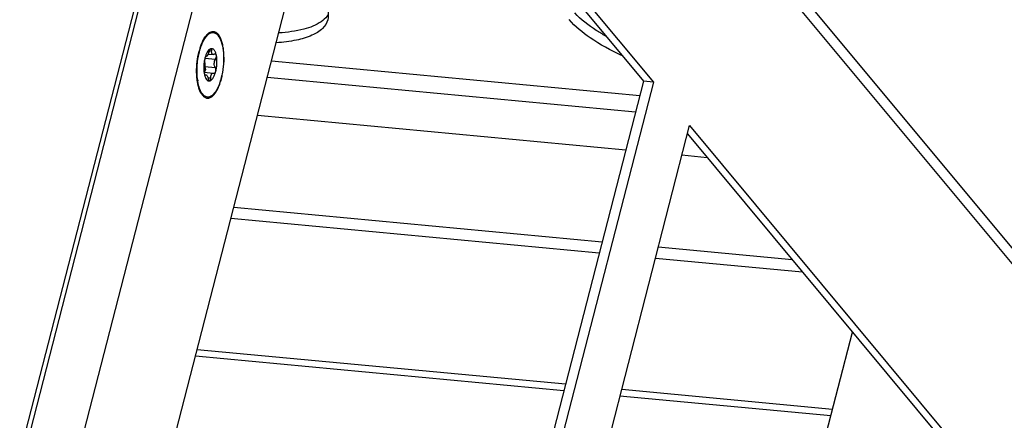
# Model space of a CAD drawing. Header units: millimetres. Extents: x -1 to 421, y -1 to 298.
# Tile 10 of 26: x 152 to 179, y 74 to 85. Entities that reach past the tile are written whole.
import ezdxf

# ---------------------------------------------------------------- set-up
doc = ezdxf.new("R2010")
doc.units = ezdxf.units.MM
doc.header["$LTSCALE"] = 23.1
doc.layers.get('0').update_dxf_attribs({"linetype": 'CONTINUOUS'})
doc.layers.add('002___PRT_ALL_AXES', color=7, linetype='CONTINUOUS')

msp = doc.modelspace()

# ---------------------------------------------------------------- linework, layer by layer
at = {"color": 3, "linetype": 'CONTINUOUS'}
for p, q in [((160.9083, 109.1154), (149.2381, 63.7444)), ((149.4559, 64.079), (160.9387, 108.7211)), ((150.5968, 62.7079), (162.0796, 107.35)), ((160.5564, 101.4281), (182.2005, 75.4178)), ((160.7096, 100.8033), (181.8201, 75.4342)), ((155.4409, 71.593), (161.0651, 93.4585)), ((161.0651, 93.4585), (169.2865, 83.5786)), ((168.9082, 83.1976), (158.6731, 84.1588)), ((169.2865, 83.5786), (163.6623, 61.713)), ((156.767, 83.2382), (156.7452, 83.2676)), ((164.669, 60.5033), (170.2932, 82.3688)), ((170.2932, 82.3688), (178.5146, 72.4889)), ((166.7991, 74.998), (156.564, 75.9592)), ((174.2181, 74.3013), (168.3596, 74.8514))]:
    msp.add_line(p, q, dxfattribs=at)
at = {"color": 7, "linetype": 'CONTINUOUS'}
for p, q in [((161.0056, 93.2269), (169.0128, 83.6043)), ((156.8503, 84.2916), (156.8646, 84.2903)), ((156.859, 84.2925), (156.8559, 84.2938)), ((156.917, 84.3549), (157.0557, 84.3419)), ((156.9988, 84.5044), (156.9937, 84.5039)), ((156.8053, 83.8528), (157.0609, 83.8288)), ((156.8141, 83.7824), (156.8596, 83.7781)), ((157.0734, 83.8259), (157.0808, 83.8242)), ((156.9566, 83.6119), (156.962, 83.6123)), ((168.791, 82.742), (158.5559, 83.7032)), ((169.0128, 83.6043), (163.4482, 61.9704)), ((169.2865, 83.5786), (169.0128, 83.6043)), ((168.5203, 81.6894), (158.2851, 82.6506)), ((170.2337, 82.1372), (178.2409, 72.5146)), ((170.7831, 81.4769), (170.0808, 81.5428)), ((167.8626, 79.1326), (157.6275, 80.0938)), ((173.1468, 78.6363), (169.4231, 78.986)), ((169.2523, 54.9954), (174.8169, 76.6293)), ((166.8458, 75.1795), (156.6107, 76.1407)), ((174.2648, 74.4827), (168.4063, 75.0329))]:
    msp.add_line(p, q, dxfattribs=at)
at = {"color": 9, "linetype": 'CONTINUOUS'}
for p, q in [((156.8532, 84.2931), (156.859, 84.2925)), ((156.9528, 84.4515), (157.0153, 84.4456)), ((156.8225, 84.0129), (157.1145, 83.9855)), ((156.8269, 84.2401), (157.1225, 84.2123)), ((156.8202, 83.767), (156.8403, 83.7651)), ((156.9102, 83.6988), (156.9886, 83.6914)), ((167.7832, 78.8237), (157.548, 79.7849)), ((173.4323, 78.2932), (169.3437, 78.6772))]:
    msp.add_line(p, q, dxfattribs=at)
at = {"color": 3, "linetype": 'CONTINUOUS'}
for centre, radius, start, end in [((157.0483, 84.8094), 0.1454, 75.31675, 81.36609), ((156.9517, 84.6809), 0.3084, 39.75278, 41.84421), ((158.1264, 83.8401), 1.5145, 187.9991, 188.81594)]:
    msp.add_arc(centre, radius, start, end, dxfattribs=at)
at = {"color": 7, "linetype": 'CONTINUOUS'}
for centre, radius, start, end in [((157.66, 84.0263), 0.86, 161.93698, 165.64129), ((157.4039, 83.9215), 0.6064, 192.15636, 193.32519), ((156.9419, 83.689), 0.0793, 280.12906, 280.67249), ((156.9415, 83.6912), 0.0816, 280.68963, 284.62658)]:
    msp.add_arc(centre, radius, start, end, dxfattribs=at)
at = {"color": 3, "linetype": 'CONTINUOUS'}
for points, knots in [([(160.2555, 85.4563), (160.2441, 85.4376), (160.19, 85.3602), (160.1177, 85.2968), (160.0583, 85.2556)], [0, 0, 0, 0, 0.2326591, 1, 1, 1, 1]), ([(167.9591, 84.8569), (167.8713, 84.9074), (167.5661, 85.0935), (167.2767, 85.3117), (167.1004, 85.4979)], [0, 0, 0, 0, 0.2831509, 1, 1, 1, 1]), ([(160.0583, 85.2556), (159.9146, 85.1561), (159.5228, 85.0115), (159.1177, 84.9596), (158.8853, 84.9445)], [0, 0, 0, 0, 0.428805, 1, 1, 1, 1]), ([(156.6759, 84.4211), (156.6998, 84.5142), (156.7544, 84.6763), (156.8442, 84.8259), (156.8968, 84.8788)], [0, 0, 0, 0, 0.5631417, 1, 1, 1, 1]), ([(157.1888, 84.8781), (157.2304, 84.8281), (157.2944, 84.6873), (157.3424, 84.4415), (157.3515, 84.1512), (157.3212, 83.8518), (157.2492, 83.5712), (157.1485, 83.3226), (156.986, 83.1478), (156.8856, 83.1631)], [0, 0, 0, 0, 0.1023219, 0.2367277, 0.3931477, 0.5565036, 0.7104276, 0.8403545, 1, 1, 1, 1]), ([(156.8968, 84.8788), (156.9102, 84.8922), (156.9575, 84.9346), (157.0255, 84.96), (157.0702, 84.9532)], [0, 0, 0, 0, 0.2957116, 1, 1, 1, 1]), ([(157.0852, 84.9501), (157.0938, 84.9478), (157.1305, 84.9346), (157.1615, 84.9088), (157.1814, 84.8866)], [0, 0, 0, 0, 0.2306463, 1, 1, 1, 1]), ([(156.6266, 83.6294), (156.6209, 83.6701), (156.6035, 83.8431), (156.6096, 84.0182), (156.6255, 84.1499)], [0, 0, 0, 0, 0.2366658, 1, 1, 1, 1]), ([(156.7451, 83.2674), (156.731, 83.2884), (156.6729, 83.3944), (156.6443, 83.514), (156.6297, 83.608)], [0, 0, 0, 0, 0.2095558, 1, 1, 1, 1]), ([(156.8856, 83.1631), (156.8749, 83.1647), (156.8287, 83.1772), (156.7904, 83.21), (156.767, 83.2382)], [0, 0, 0, 0, 0.2283295, 1, 1, 1, 1])]:
    msp.add_open_spline(points, degree=3, knots=knots, dxfattribs=at)
at = {"color": 7, "linetype": 'CONTINUOUS'}
for points, knots in [([(160.2309, 85.5897), (160.2379, 85.5658), (160.2591, 85.475), (160.2571, 85.3781), (160.24, 85.3118)], [0, 0, 0, 0, 0.2659701, 1, 1, 1, 1]), ([(160.24, 85.3118), (160.2165, 85.2207), (160.0938, 85.0338), (159.7748, 84.8487), (159.3361, 84.7226), (159.0004, 84.6832), (158.815, 84.6712)], [0, 0, 0, 0, 0.1715253, 0.3854919, 0.6609605, 1, 1, 1, 1]), ([(168.3988, 84.3185), (168.098, 84.4605), (167.5801, 84.7428), (167.114, 85.1174), (166.95, 85.3145)], [0, 0, 0, 0, 0.5646968, 1, 1, 1, 1]), ([(156.8503, 84.2917), (156.8479, 84.2898), (156.8433, 84.2838), (156.8346, 84.2666), (156.8298, 84.2511), (156.8269, 84.2396)], [0, 0, 0, 0, 0.1589894, 0.3839998, 1, 1, 1, 1]), ([(156.9937, 84.5039), (156.9784, 84.4999), (156.9464, 84.481), (156.9067, 84.4347), (156.8706, 84.3703), (156.8513, 84.3203), (156.8424, 84.293)], [0, 0, 0, 0, 0.177367, 0.4016243, 0.6776738, 1, 1, 1, 1]), ([(156.8559, 84.2938), (156.8555, 84.2938), (156.8534, 84.2937), (156.8515, 84.2926), (156.8503, 84.2917)], [0, 0, 0, 0, 0.2199562, 1, 1, 1, 1]), ([(156.9171, 84.3548), (156.9127, 84.3454), (156.9042, 84.3287), (156.8921, 84.3101), (156.8825, 84.2993), (156.8751, 84.2929), (156.8684, 84.2899), (156.8646, 84.2903)], [0, 0, 0, 0, 0.3626221, 0.6543221, 0.7697833, 0.8645484, 1, 1, 1, 1]), ([(156.9439, 84.427), (156.942, 84.4206), (156.9342, 84.3961), (156.925, 84.3721), (156.9171, 84.3548)], [0, 0, 0, 0, 0.2602728, 1, 1, 1, 1]), ([(156.9937, 84.5039), (156.9887, 84.5026), (156.9782, 84.4949), (156.9594, 84.4698), (156.9493, 84.4451), (156.9439, 84.427)], [0, 0, 0, 0, 0.1644989, 0.396686, 1, 1, 1, 1]), ([(157.1447, 84.3224), (157.1385, 84.3513), (157.1268, 84.3921), (157.1036, 84.44), (157.085, 84.4676), (157.0643, 84.4885), (157.0417, 84.5021), (157.0175, 84.5077), (157.0014, 84.5059), (156.9937, 84.5039)], [0, 0, 0, 0, 0.339017, 0.483045, 0.6095765, 0.7199595, 0.8175998, 0.9084023, 1, 1, 1, 1]), ([(157.0153, 84.4456), (157.0162, 84.4533), (157.0169, 84.4672), (157.0151, 84.4837), (157.0115, 84.4939), (157.0081, 84.4994), (157.0039, 84.5032), (157.0005, 84.5042), (156.9988, 84.5044)], [0, 0, 0, 0, 0.3500338, 0.6336931, 0.7472198, 0.8426047, 0.924075, 1, 1, 1, 1]), ([(157.0557, 84.3419), (157.0521, 84.3423), (157.0447, 84.3441), (157.031, 84.3532), (157.0187, 84.3745), (157.0129, 84.4075), (157.0138, 84.4323), (157.0153, 84.4456)], [0, 0, 0, 0, 0.090828, 0.183252, 0.3965804, 0.6698525, 1, 1, 1, 1]), ([(157.0921, 84.3533), (157.0891, 84.3513), (157.0781, 84.3448), (157.0649, 84.341), (157.0557, 84.3419)], [0, 0, 0, 0, 0.2858393, 1, 1, 1, 1]), ([(157.114, 84.3597), (157.1122, 84.3599), (157.1045, 84.3598), (157.0971, 84.3565), (157.0921, 84.3533)], [0, 0, 0, 0, 0.2307595, 1, 1, 1, 1]), ([(157.1447, 84.3224), (157.1436, 84.3275), (157.1408, 84.3369), (157.1339, 84.3488), (157.1249, 84.357), (157.1175, 84.3594), (157.114, 84.3597)], [0, 0, 0, 0, 0.3047808, 0.5667661, 0.7923629, 1, 1, 1, 1]), ([(157.1225, 84.2123), (157.1331, 84.2284), (157.1436, 84.2567), (157.148, 84.2946), (157.1466, 84.3137), (157.1447, 84.3224)], [0, 0, 0, 0, 0.5053597, 0.7646143, 1, 1, 1, 1]), ([(157.1289, 83.8766), (157.1384, 83.9136), (157.1532, 83.9897), (157.1633, 84.1046), (157.1616, 84.2165), (157.152, 84.2886), (157.1447, 84.3224)], [0, 0, 0, 0, 0.2546712, 0.5160155, 0.7691369, 1, 1, 1, 1]), ([(156.8269, 84.2396), (156.8174, 84.2026), (156.8026, 84.1266), (156.7924, 84.0116), (156.7942, 83.8997), (156.8038, 83.8276), (156.811, 83.7938)], [0, 0, 0, 0, 0.2546712, 0.5160155, 0.7691369, 1, 1, 1, 1]), ([(156.8215, 83.9932), (156.8286, 83.9823), (156.839, 83.9576), (156.8418, 83.9184), (156.8315, 83.8827), (156.815, 83.8651), (156.8057, 83.8598)], [0, 0, 0, 0, 0.2638365, 0.5337541, 0.7837718, 1, 1, 1, 1]), ([(156.818, 84.1329), (156.8208, 84.1175), (156.8238, 84.0817), (156.8238, 84.0246), (156.8194, 83.9645), (156.8137, 83.9246), (156.8099, 83.9061)], [0, 0, 0, 0, 0.2062522, 0.4710738, 0.7511815, 1, 1, 1, 1]), ([(156.8269, 84.2396), (156.8219, 84.2204), (156.8171, 84.1918), (156.8156, 84.156), (156.8167, 84.1399), (156.818, 84.1329)], [0, 0, 0, 0, 0.5529798, 0.8025161, 1, 1, 1, 1]), ([(157.1145, 83.9855), (157.1043, 83.9999), (157.0898, 84.036), (157.0848, 84.0957), (157.0948, 84.1572), (157.1116, 84.1956), (157.1225, 84.2123)], [0, 0, 0, 0, 0.2216981, 0.4790098, 0.748035, 1, 1, 1, 1]), ([(157.1289, 83.8766), (157.1338, 83.8958), (157.1353, 83.926), (157.127, 83.9626), (157.1192, 83.9788), (157.1145, 83.9855)], [0, 0, 0, 0, 0.5285242, 0.7803946, 1, 1, 1, 1]), ([(156.8099, 83.9061), (156.8062, 83.888), (156.804, 83.8502), (156.807, 83.8125), (156.811, 83.7938)], [0, 0, 0, 0, 0.4924539, 1, 1, 1, 1]), ([(156.811, 83.7938), (156.8113, 83.7928), (156.8121, 83.7889), (156.8132, 83.785), (156.814, 83.7821)], [0, 0, 0, 0, 0.2622216, 1, 1, 1, 1]), ([(156.8138, 83.7817), (156.82, 83.7553), (156.8345, 83.7084), (156.8628, 83.6569), (156.8902, 83.6289), (156.9111, 83.6156), (156.9335, 83.6091), (156.9486, 83.6097), (156.9558, 83.611)], [0, 0, 0, 0, 0.3354059, 0.6052003, 0.716952, 0.8163989, 0.9085385, 1, 1, 1, 1]), ([(156.814, 83.7821), (156.815, 83.7787), (156.8172, 83.7725), (156.8215, 83.7637), (156.8266, 83.7579), (156.8302, 83.7576)], [0, 0, 0, 0, 0.3563011, 0.6401426, 1, 1, 1, 1]), ([(156.8302, 83.7576), (156.832, 83.7574), (156.8365, 83.7592), (156.839, 83.7629), (156.8403, 83.7651)], [0, 0, 0, 0, 0.416194, 1, 1, 1, 1]), ([(156.8403, 83.7651), (156.8426, 83.769), (156.8476, 83.7758), (156.856, 83.7785), (156.8596, 83.7781)], [0, 0, 0, 0, 0.5584241, 1, 1, 1, 1]), ([(156.8596, 83.7781), (156.8655, 83.7776), (156.8744, 83.7712), (156.8837, 83.7598), (156.8947, 83.7416), (156.9067, 83.7124), (156.9139, 83.6868), (156.9171, 83.6728)], [0, 0, 0, 0, 0.1418811, 0.2407392, 0.3597268, 0.6523184, 1, 1, 1, 1]), ([(156.962, 83.6123), (156.9799, 83.617), (157.0061, 83.634), (157.035, 83.6652), (157.0664, 83.7098), (157.1004, 83.7805), (157.1202, 83.8427), (157.1289, 83.8766)], [0, 0, 0, 0, 0.1712667, 0.2763899, 0.3957463, 0.6751122, 1, 1, 1, 1]), ([(156.9886, 83.6914), (156.9879, 83.7099), (156.9899, 83.7445), (157.0017, 83.7847), (157.0171, 83.8088), (157.0302, 83.8213), (157.0452, 83.8284), (157.0558, 83.8293), (157.0609, 83.8288)], [0, 0, 0, 0, 0.3227596, 0.6001054, 0.716639, 0.818854, 0.9109351, 1, 1, 1, 1]), ([(157.0609, 83.8288), (157.0641, 83.8285), (157.0683, 83.8276), (157.0724, 83.8263), (157.0734, 83.8259)], [0, 0, 0, 0, 0.7432077, 1, 1, 1, 1]), ([(157.0808, 83.8242), (157.0858, 83.8238), (157.0968, 83.8259), (157.1107, 83.8373), (157.1219, 83.8548), (157.1269, 83.8689), (157.1289, 83.8766)], [0, 0, 0, 0, 0.1945173, 0.4179205, 0.6871324, 1, 1, 1, 1]), ([(156.9171, 83.6728), (156.919, 83.6647), (156.9234, 83.6498), (156.9326, 83.6307), (156.9432, 83.6172), (156.9524, 83.6123), (156.9566, 83.6119)], [0, 0, 0, 0, 0.3282798, 0.6106742, 0.8333502, 1, 1, 1, 1]), ([(156.962, 83.6123), (156.9666, 83.6135), (156.973, 83.619), (156.9788, 83.6286), (156.9843, 83.6425), (156.9883, 83.6638), (156.9889, 83.6818), (156.9886, 83.6914)], [0, 0, 0, 0, 0.1610686, 0.2643547, 0.3846264, 0.6706786, 1, 1, 1, 1])]:
    msp.add_open_spline(points, degree=3, knots=knots, dxfattribs=at)
at = {"color": 3, "linetype": 'CONTINUOUS'}
msp.add_open_spline([(156.6255, 84.1499), (156.6364, 84.2412), (156.653, 84.332), (156.6759, 84.4211)], degree=3, dxfattribs=at)
at = {"color": 7, "linetype": 'CONTINUOUS'}
msp.add_open_spline([(156.8646, 84.2903), (156.8626, 84.2905), (156.8606, 84.2913), (156.859, 84.2925)], degree=3, dxfattribs=at)
at = {"color": 2, "linetype": 'CONTINUOUS'}
msp.add_open_spline([(156.8165, 83.8517), (156.8174, 83.8543), (156.8186, 83.8576), (156.8199, 83.8613), (156.8209, 83.8642), (156.8222, 83.8679), (156.8237, 83.8722), (156.8251, 83.8767), (156.8265, 83.8812), (156.828, 83.8856), (156.8293, 83.8902), (156.8305, 83.894), (156.8314, 83.8971), (156.8322, 83.9), (156.833, 83.9027), (156.8338, 83.9055), (156.8343, 83.9073), (156.8347, 83.9086), (156.8351, 83.9103), (156.8359, 83.9132), (156.837, 83.9174), (156.8379, 83.9208), (156.8384, 83.9225)], degree=3, knots=[0, 0, 0, 0, 0.125, 0.15625, 0.1875, 0.25, 0.3125, 0.375, 0.4375, 0.5, 0.5625, 0.625, 0.65625, 0.6875, 0.75, 0.78125, 0.8125, 0.828125, 0.84375, 0.875, 0.9375, 1, 1, 1, 1], dxfattribs=at)
at = {"layer": '002___PRT_ALL_AXES', "color": 7, "linetype": 'CONTINUOUS'}
for centre, radius, start, end in [((158.4275, 83.9807), 1.8189, 161.89326, 165.5978), ((158.2554, 84.0347), 1.6385, 161.67231, 161.81519), ((157.9102, 84.1653), 1.2693, 156.23536, 157.2244)]:
    msp.add_arc(centre, radius, start, end, dxfattribs=at)
for points, knots in [([(156.7485, 84.6768), (156.7549, 84.6913), (156.7796, 84.7447), (156.8087, 84.7962), (156.8332, 84.8317)], [0, 0, 0, 0, 0.2682153, 1, 1, 1, 1]), ([(156.8332, 84.8317), (156.8488, 84.8544), (156.8806, 84.8951), (156.9188, 84.9301), (156.9382, 84.9441)], [0, 0, 0, 0, 0.536051, 1, 1, 1, 1]), ([(156.8909, 83.1322), (156.9016, 83.1312), (156.9238, 83.1315), (156.9696, 83.1421), (157.0277, 83.1752), (157.0916, 83.2388), (157.1519, 83.3255), (157.207, 83.4333), (157.2555, 83.5592), (157.2961, 83.6997), (157.3383, 83.9028), (157.3643, 84.1623), (157.3555, 84.4175), (157.3249, 84.6045), (157.2926, 84.7242), (157.2513, 84.8247), (157.2154, 84.8818), (157.1958, 84.9054)], [0, 0, 0, 0, 0.0162879, 0.0331905, 0.0707363, 0.115587, 0.1687325, 0.2299884, 0.2984399, 0.3726981, 0.4510587, 0.6122812, 0.7663189, 0.8360283, 0.898783, 0.9535572, 1, 1, 1, 1]), ([(156.9382, 84.9441), (156.9576, 84.958), (156.9977, 84.9801), (157.0438, 84.986), (157.0648, 84.984)], [0, 0, 0, 0, 0.5305231, 1, 1, 1, 1]), ([(157.0648, 84.984), (157.0766, 84.9829), (157.1005, 84.9777), (157.1478, 84.9552), (157.178, 84.9269), (157.1958, 84.9054)], [0, 0, 0, 0, 0.2269741, 0.4641925, 1, 1, 1, 1]), ([(156.7, 84.5499), (156.7031, 84.5592), (156.7153, 84.5951), (156.7289, 84.6306), (156.7398, 84.6567)], [0, 0, 0, 0, 0.256975, 1, 1, 1, 1]), ([(156.6808, 83.3508), (156.6673, 83.385), (156.6436, 83.4593), (156.6089, 83.6256), (156.5911, 83.8575), (156.6067, 84.1455), (156.6416, 84.339), (156.6658, 84.4331)], [0, 0, 0, 0, 0.1005741, 0.2128003, 0.46405, 0.7341265, 1, 1, 1, 1]), ([(156.7599, 83.2108), (156.7439, 83.23), (156.7141, 83.2752), (156.6915, 83.3241), (156.6808, 83.3508)], [0, 0, 0, 0, 0.46503, 1, 1, 1, 1]), ([(156.7599, 83.2108), (156.7778, 83.1894), (156.8079, 83.161), (156.8553, 83.1385), (156.8792, 83.1333), (156.8909, 83.1322)], [0, 0, 0, 0, 0.5358075, 0.7730259, 1, 1, 1, 1])]:
    msp.add_open_spline(points, degree=3, knots=knots, dxfattribs=at)

doc.saveas('drawing.dxf')
